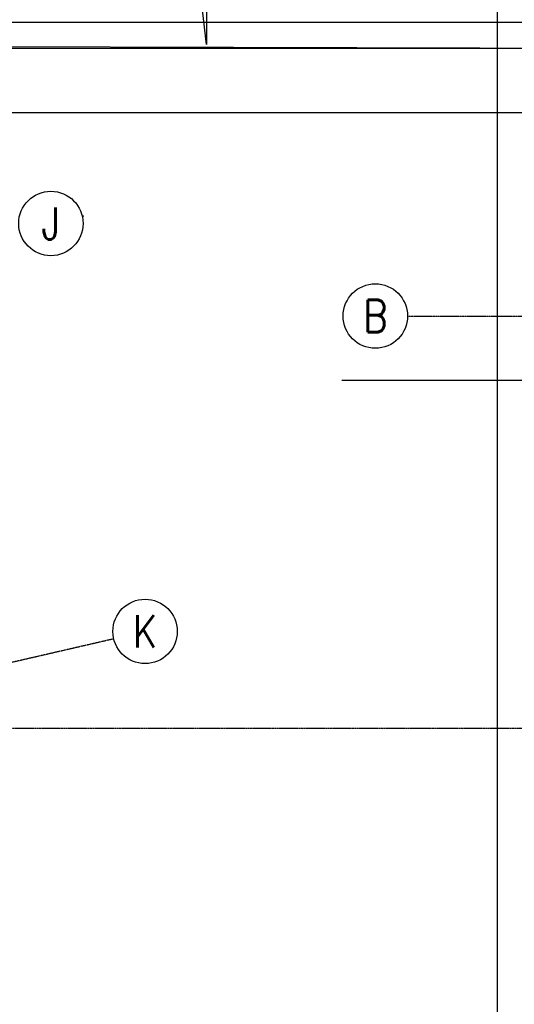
# Model space of a CAD drawing. Header units: millimetres. Extents: x 69081 to 158617, y -37521 to -9534.
# Tile 194 of 256: x 112698 to 113082, y -19423 to -18659. Entities that reach past the tile are written whole.
import ezdxf
from ezdxf.enums import TextEntityAlignment as Align

# ---------------------------------------------------------------- set-up
doc = ezdxf.new("R2010")
doc.units = ezdxf.units.MM
doc.linetypes.add('DO', pattern=[0.8, 0.6, -0.1, 0, -0.1])
doc.linetypes.add('DP', pattern=[0.5, 0.3, -0.2])
for name, color, linetype in [('A-OSI', 8, 'DO'), ('A-SCI', 7, 'Continuous'), ('BA_okw', 1, 'DP'), ('BA_WIC', 1, 'Continuous'), ('BI_sym', 7, 'Continuous'), ('BS_osd', 1, 'DO'), ('BZ_WIC', 1, 'Continuous'), ('R-----OP', 1, 'Continuous'), ('R-----WY', 1, 'Continuous')]:
    doc.layers.add(name, color=color, linetype=linetype)
doc.layers.get('R-----WY').off()
doc.styles.add('ROMANS', font='romans.shx', dxfattribs={"height": 1})

# ---------------------------------------------------------------- blocks, each defined once
blk = doc.blocks.new('enr')
blk.add_circle((0, 0), 0.5)
at = {"style": 'ROMANS', "width": 0.85}
blk.add_attdef('NR', text='', height=0.5, dxfattribs=at).set_placement((0, 0), align=Align.MIDDLE_CENTER)
blk = doc.blocks.new('osie')
at = {"layer": 'A-OSI'}
for p, q in [((18914.68, -41727.43), (20818.3, -41727.43)), ((16784.58, -42416.98), (18686.55, -41977.87)), ((17978.8, -42047.43), (20818.3, -42047.43))]:
    blk.add_line(p, q, dxfattribs=at)
at = {"layer": 'BS_osd'}
blk.add_line((18662.16, -41649.95), (18663.4, -41649.67), dxfattribs=at)
at = {"layer": 'BI_sym', "xscale": 50, "yscale": 50, "zscale": 50}
for p, values in [((18637.8, -41655.58), {'NR': 'J'}), ((18889.68, -41727.43), {'NR': 'B'}), ((18710.91, -41972.25), {'NR': 'K'})]:
    blk.add_blockref('enr', p, dxfattribs=at).add_auto_attribs(values)
blk = doc.blocks.new('PRZEKROJE')
at = {"layer": 'R-----OP', "color": 121, "linetype": 'DP'}
blk.add_line((19809.22, -32516.52), (19809.22, -34819.41), dxfattribs=at)

msp = doc.modelspace()

# ---------------------------------------------------------------- linework, layer by layer
at = {"layer": 'A-SCI', "color": 4}
msp.add_lwpolyline([(112385.6788, -18680.5941), (113151.1415, -18680.5941)], dxfattribs=at)
at = {"layer": 'BA_okw'}
msp.add_lwpolyline([(112381.5232, -18660.5941), (113151.1415, -18660.5941)], dxfattribs=at)
at = {"layer": 'BA_WIC'}
msp.add_lwpolyline([(113141.1415, -18888.5941), (113105.2023, -18938.7021), (112948.1259, -18938.7021)], dxfattribs=at)
at = {"layer": 'BZ_WIC'}
msp.add_lwpolyline([(112385.6788, -18678.5941), (113151.1415, -18680.5941)], dxfattribs=at)
msp.add_lwpolyline([(113101.1415, -19766.5941), (112688.1786, -19766.5941), (112448.9992, -18730.5941), (113101.1415, -18730.5941)], close=True, dxfattribs=at)
at = {"layer": 'R-----OP', "color": 7}
msp.add_lwpolyline([(112843.1831, -18615.327), (112843.1831, -18677.827), (112839.4331, -18646.577), (112846.9331, -18646.577)], dxfattribs=at)

# ---------------------------------------------------------------- block references
at = {"layer": 'A-SCI', "color": 4}
msp.add_blockref('osie', (94084.5456, 22838.835), dxfattribs=at)
at = {"layer": 'R-----WY'}
msp.add_blockref('PRZEKROJE', (93259.4635, 13995.1786), dxfattribs=at)

doc.saveas('drawing.dxf')
